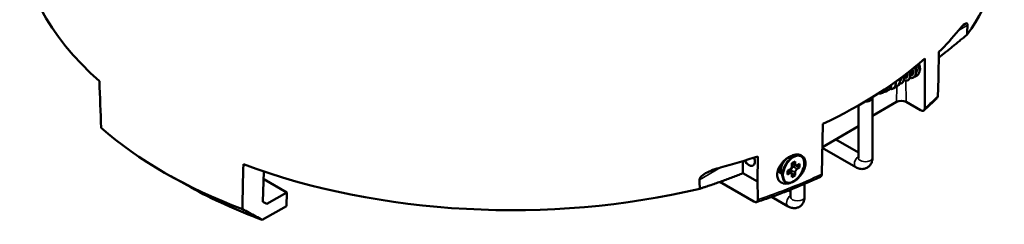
# Model space of a CAD drawing. Header units: millimetres. Extents: x 40 to 2195, y 40 to 1687.
# Tile 73 of 185: x 218 to 392, y 1219 to 1256. Entities that reach past the tile are written whole.
import ezdxf

# ---------------------------------------------------------------- set-up
doc = ezdxf.new("R2010")
doc.units = ezdxf.units.MM
doc.header["$LTSCALE"] = 8
doc.layers.add('Visible (ISO)', color=7, linetype='Continuous', lineweight=50)
doc.layers.add('Visible Narrow (ISO)', color=7, linetype='Continuous', lineweight=35)

msp = doc.modelspace()

# ---------------------------------------------------------------- linework, layer by layer
at = {"layer": 'Visible (ISO)'}
for p, q in [((380.432, 1245.354), (380.503, 1249.844)), ((376.399, 1246.638), (376.564, 1246.733)), ((373.546, 1244.991), (373.788, 1245.131)), ((374.257, 1245.402), (374.911, 1245.779)), ((375.373, 1246.046), (375.935, 1246.37)), ((371.62, 1243.112), (371.266, 1242.908)), ((372.016, 1243.749), (372.016, 1243.795)), ((372.42, 1243.359), (373.127, 1243.768)), ((368.731, 1231.093), (368.731, 1241.708)), ((366.231, 1231.093), (366.231, 1240.361)), ((368.731, 1238.518), (372.989, 1240.977)), ((377.264, 1239.496), (374.7, 1240.977)), ((359.916, 1237.094), (359.779, 1228.177)), ((359.853, 1232.984), (366.231, 1236.666)), ((359.85, 1232.831), (365.795, 1229.398)), ((362.219, 1234.35), (366.231, 1232.034)), ((348.438, 1231.332), (348.367, 1226.842)), ((353.994, 1231.111), (354.027, 1231.122)), ((354.017, 1231.209), (354.017, 1231.209)), ((354.192, 1231.174), (355.111, 1231.467)), ((345.792, 1230.487), (345.792, 1228.329)), ((355.036, 1230.44), (354.47, 1230.114)), ((354.47, 1230.114), (354.47, 1229.624)), ((354.47, 1230.108), (355.139, 1229.721)), ((354.682, 1229.501), (355.101, 1229.743)), ((355.036, 1229.95), (355.036, 1230.44)), ((355.813, 1229.338), (355.177, 1229.705)), ((355.813, 1229.991), (355.389, 1229.746)), ((355.389, 1229.093), (355.813, 1229.338)), ((355.813, 1229.338), (355.813, 1229.991)), ((248.015, 1225.843), (244.482, 1227.812)), ((260.806, 1223.28), (260.971, 1228.646)), ((348.367, 1226.842), (345.792, 1228.329)), ((352.1, 1228.851), (352.618, 1228.552)), ((352.59, 1228.68), (352.84, 1227.534)), ((354.116, 1229.011), (353.692, 1228.766)), ((353.692, 1228.766), (353.692, 1228.113)), ((353.692, 1228.113), (354.116, 1228.358)), ((353.697, 1228.769), (354.366, 1228.383)), ((354.328, 1228.405), (354.328, 1228.889)), ((355.036, 1227.991), (354.399, 1228.358)), ((354.47, 1228.154), (354.47, 1227.664)), ((354.47, 1227.664), (355.036, 1227.991)), ((355.036, 1227.991), (355.036, 1228.481)), ((260.93, 1227.291), (265.024, 1224.927)), ((347.74, 1223.303), (341.698, 1226.791)), ((353.978, 1226.635), (353.91, 1226.631)), ((356.71, 1226.448), (356.71, 1224.153)), ((265.024, 1224.927), (261.489, 1222.886)), ((265.024, 1224.927), (264.95, 1222.52)), ((353.774, 1222.458), (350.86, 1224.141)), ((354.21, 1225.093), (353.882, 1225.283)), ((354.21, 1225.413), (354.21, 1224.153)), ((264.95, 1222.52), (260.689, 1220.06)), ((261.489, 1222.886), (260.806, 1223.28))]:
    msp.add_line(p, q, dxfattribs=at)
for centre, major_axis, ratio, start_param, end_param in [((304.902, 1272.121), (-87.18, 0), 0.5773503, 0.0123429, 0.5771533), ((304.902, 1272.121), (87.18, 0), 0.5773503, 5.8917863, 6.2708424), ((304.902, 1274.98), (87.241, 0), 0.5773503, 5.7606942, 5.8461635), ((304.902, 1276.205), (87.267, 0), 0.5773503, 5.3944715, 5.7055423), ((372.077, 1245.586), (1.05, -1.819), 0.5773503, 0, 0.9845173), ((375.649, 1247.649), (-0.769, 1.288), 0.5671877, 2.5474798, 2.6066763), ((375.649, 1247.649), (-0.769, 1.288), 0.5671877, 3.1644576, 3.3627383), ((371.37, 1245.178), (1.05, -1.819), 0.5773503, 5.8141243, 7.2158851), ((373.845, 1240.483), (-1.209, 0), 0.5773503, 3.9269908, 5.4977871), ((377.254, 1240.305), (-0.535, 0.858), 0.5684515, 2.324037, 3.8768299), ((304.902, 1263.957), (87.005, 0), 0.5773503, 3.7224227, 4.1315589), ((304.902, 1274.98), (87.241, 0), 0.5773503, 5.1494108, 5.2348801), ((346.852, 1231.023), (0.75, -1.299), 0.5773503, 4.717194, 7.5969469), ((354.696, 1229.085), (1.345, 2.329), 0.5773503, 0.1895167, 3.5006811), ((354.753, 1229.052), (1.325, 2.295), 0.5773503, 6.1343558, 11.3878171), ((352.985, 1230.073), (0.875, 1.516), 0.5773503, 5.8855023, 5.8856034), ((304.902, 1272.121), (-87.18, 0), 0.5773503, 0.9936431, 1.9621953), ((354.116, 1229.42), (0.25, 0.433), 0.5773503, 3.9269908, 5.4977871), ((354.682, 1229.093), (0.25, 0.433), 0.5773503, 0.7853982, 2.3561945), ((355.389, 1230.154), (-0.25, -0.433), 0.5773503, 5.4977871, 7.0685835), ((352.985, 1230.073), (-0.875, -1.516), 0.5773503, 0.2097124, 0.4943288), ((354.116, 1227.95), (0.25, 0.433), 0.5773503, 5.4977871, 7.0685835), ((355.389, 1228.685), (-0.25, -0.433), 0.5773503, 3.9269908, 5.4977871), ((304.902, 1259.875), (81.918, 0), 0.5773503, 3.944757, 4.1422788)]:
    msp.add_ellipse(centre, major_axis=major_axis, ratio=ratio, start_param=start_param, end_param=end_param, dxfattribs=at)
for points, knots in [([(383.943, 1253.662), (384.338, 1254.151), (384.785, 1254.647), (385.25, 1254.927), (385.395, 1254.98), (385.502, 1254.871), (385.522, 1254.838), (385.548, 1254.743), (385.555, 1254.681), (385.553, 1254.605), (385.553, 1254.598), (385.553, 1254.591)], [0.50373899, 0.50373899, 0.50373899, 0.50373899, 0.78139543, 0.78139543, 0.88763501, 0.88763501, 0.91341664, 0.91341664, 0.93919828, 0.93919828, 0.94159606, 0.94159606, 0.94159606, 0.94159606]), ([(375.754, 1245.762), (375.795, 1245.786), (375.829, 1245.818), (375.884, 1245.911), (375.907, 1245.967), (375.941, 1246.131), (375.947, 1246.25), (375.921, 1246.507), (375.891, 1246.648), (375.837, 1246.811), (375.831, 1246.829), (375.824, 1246.848)], [0, 0, 0, 0, 0.04770126, 0.04770126, 0.0878218, 0.0878218, 0.14097851, 0.14097851, 0.19246672, 0.19246672, 0.19892685, 0.19892685, 0.19892685, 0.19892685]), ([(376.23, 1247.178), (376.231, 1247.177), (376.231, 1247.177), (376.316, 1246.974), (376.377, 1246.769), (376.444, 1246.376), (376.449, 1246.184), (376.397, 1245.838), (376.338, 1245.676), (376.179, 1245.457), (376.096, 1245.382), (376.004, 1245.329)], [0.40254275, 0.40254275, 0.40254275, 0.40254275, 0.40273995, 0.40273995, 0.47184618, 0.47184618, 0.54299246, 0.54299246, 0.61453226, 0.61453226, 0.66371608, 0.66371608, 0.66371608, 0.66371608]), ([(376.436, 1246.133), (376.438, 1246.136), (376.44, 1246.138), (376.472, 1246.183), (376.499, 1246.236), (376.554, 1246.401), (376.572, 1246.531), (376.562, 1246.809), (376.541, 1246.955), (376.482, 1247.182), (376.457, 1247.261), (376.428, 1247.34)], [0.03975986, 0.03975986, 0.03975986, 0.03975986, 0.04208114, 0.04208114, 0.07974809, 0.07974809, 0.13843641, 0.13843641, 0.19070687, 0.19070687, 0.21757764, 0.21757764, 0.21757764, 0.21757764]), ([(376.831, 1247.676), (376.882, 1247.559), (376.925, 1247.44), (376.991, 1247.216), (377.016, 1247.11), (377.042, 1246.954), (377.05, 1246.902), (377.058, 1246.826), (377.06, 1246.801), (377.063, 1246.764), (377.063, 1246.752), (377.066, 1246.704), (377.067, 1246.668), (377.068, 1246.526), (377.059, 1246.423), (377.007, 1246.143), (376.94, 1245.976), (376.769, 1245.743), (376.678, 1245.661), (376.578, 1245.603)], [0.39727833, 0.39727833, 0.39727833, 0.39727833, 0.43652491, 0.43652491, 0.47224594, 0.47224594, 0.49018258, 0.49018258, 0.49902208, 0.49902208, 0.50335421, 0.50335421, 0.51635527, 0.51635527, 0.555488, 0.555488, 0.62855228, 0.62855228, 0.68038872, 0.68038872, 0.68038872, 0.68038872]), ([(376.989, 1246.668), (376.995, 1246.668), (377.002, 1246.667), (377.009, 1246.667), (377.015, 1246.667), (377.02, 1246.667), (377.026, 1246.667), (377.044, 1246.667), (377.062, 1246.668), (377.08, 1246.67), (377.103, 1246.673), (377.125, 1246.678), (377.146, 1246.685), (377.167, 1246.691), (377.186, 1246.699), (377.203, 1246.709)], [0.7018246, 0.7018246, 0.7018246, 0.7018246, 0.72727273, 0.72727273, 0.72727273, 0.74962644, 0.74962644, 0.74962644, 0.81818182, 0.81818182, 0.81818182, 0.90909091, 0.90909091, 0.90909091, 1, 1, 1, 1]), ([(373.67, 1244.768), (373.703, 1244.787), (373.731, 1244.815), (373.77, 1244.924), (373.782, 1244.978), (373.791, 1245.106), (373.788, 1245.182), (373.776, 1245.265)], [0, 0, 0, 0, 0.05808532, 0.05808532, 0.09249142, 0.09249142, 0.12744212, 0.12744212, 0.12744212, 0.12744212]), ([(374.214, 1245.593), (374.229, 1245.537), (374.242, 1245.483), (374.287, 1245.251), (374.295, 1245.08), (374.254, 1244.769), (374.201, 1244.622), (374.059, 1244.436), (373.993, 1244.377), (373.92, 1244.334)], [0.41611396, 0.41611396, 0.41611396, 0.41611396, 0.43574035, 0.43574035, 0.50113298, 0.50113298, 0.56780133, 0.56780133, 0.6075025, 0.6075025, 0.6075025, 0.6075025]), ([(375.029, 1244.864), (374.934, 1244.808), (374.822, 1244.778), (374.593, 1244.768), (374.475, 1244.789), (374.328, 1244.84), (374.297, 1244.853), (374.265, 1244.867)], [0, 0, 0, 0, 0.05176078, 0.05176078, 0.10398065, 0.10398065, 0.11826487, 0.11826487, 0.11826487, 0.11826487]), ([(374.293, 1245.422), (374.335, 1245.393), (374.376, 1245.368), (374.503, 1245.301), (374.583, 1245.278), (374.699, 1245.267), (374.737, 1245.275), (374.772, 1245.293), (374.776, 1245.295), (374.779, 1245.297)], [0.08357871, 0.08357871, 0.08357871, 0.08357871, 0.10578419, 0.10578419, 0.15601831, 0.15601831, 0.20399675, 0.20399675, 0.20975864, 0.20975864, 0.20975864, 0.20975864]), ([(374.891, 1245.467), (374.859, 1245.487), (374.827, 1245.51), (374.752, 1245.565), (374.708, 1245.6), (374.664, 1245.637)], [0.165687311, 0.165687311, 0.165687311, 0.165687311, 0.179772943, 0.179772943, 0.199342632, 0.199342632, 0.199342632, 0.199342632]), ([(374.779, 1245.297), (374.814, 1245.317), (374.842, 1245.346), (374.887, 1245.446), (374.903, 1245.5), (374.921, 1245.654), (374.918, 1245.762), (374.888, 1245.944), (374.873, 1246.011), (374.853, 1246.081)], [0, 0, 0, 0, 0.05432251, 0.05432251, 0.0916827, 0.0916827, 0.14018555, 0.14018555, 0.16642438, 0.16642438, 0.16642438, 0.16642438]), ([(375.27, 1246.406), (375.318, 1246.276), (375.354, 1246.146), (375.415, 1245.834), (375.424, 1245.655), (375.382, 1245.328), (375.327, 1245.174), (375.181, 1244.975), (375.109, 1244.91), (375.029, 1244.864)], [0.41013254, 0.41013254, 0.41013254, 0.41013254, 0.45562897, 0.45562897, 0.52394848, 0.52394848, 0.59362801, 0.59362801, 0.63715074, 0.63715074, 0.63715074, 0.63715074]), ([(376.004, 1245.329), (375.898, 1245.268), (375.772, 1245.232), (375.546, 1245.223), (375.447, 1245.234), (375.347, 1245.26)], [0, 0, 0, 0, 0.056630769, 0.056630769, 0.099639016, 0.099639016, 0.099639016, 0.099639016]), ([(375.411, 1245.761), (375.473, 1245.74), (375.529, 1245.729), (375.653, 1245.721), (375.707, 1245.735), (375.754, 1245.762)], [0.467028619, 0.467028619, 0.467028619, 0.467028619, 0.50156408, 0.50156408, 0.55767024, 0.55767024, 0.55767024, 0.55767024]), ([(375.596, 1246.174), (375.628, 1246.154), (375.66, 1246.135), (375.769, 1246.074), (375.846, 1246.041), (375.917, 1246.019)], [0.42296507, 0.42296507, 0.42296507, 0.42296507, 0.437651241, 0.437651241, 0.474501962, 0.474501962, 0.474501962, 0.474501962]), ([(372.016, 1243.749), (372.016, 1243.689), (372.008, 1243.628), (371.977, 1243.515), (371.954, 1243.462), (371.901, 1243.367), (371.87, 1243.325), (371.803, 1243.25), (371.768, 1243.217), (371.695, 1243.159), (371.658, 1243.134), (371.62, 1243.112)], [3.92699082, 3.92699082, 3.92699082, 3.92699082, 4.08407045, 4.08407045, 4.24115008, 4.24115008, 4.39822972, 4.39822972, 4.55530935, 4.55530935, 4.71238898, 4.71238898, 4.71238898, 4.71238898]), ([(372.028, 1244.01), (372.029, 1243.996), (372.029, 1243.981), (372.03, 1243.903), (372.026, 1243.84), (372.016, 1243.78)], [0.025261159, 0.025261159, 0.025261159, 0.025261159, 0.030910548, 0.030910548, 0.056778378, 0.056778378, 0.056778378, 0.056778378]), ([(373.92, 1244.334), (373.829, 1244.282), (373.723, 1244.253), (373.575, 1244.247), (373.534, 1244.248), (373.493, 1244.253)], [0, 0, 0, 0, 0.048735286, 0.048735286, 0.067086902, 0.067086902, 0.067086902, 0.067086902]), ([(373.562, 1244.747), (373.566, 1244.747), (373.571, 1244.747), (373.619, 1244.746), (373.646, 1244.753), (373.67, 1244.768)], [0.459921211, 0.459921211, 0.459921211, 0.459921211, 0.464442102, 0.464442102, 0.507878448, 0.507878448, 0.507878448, 0.507878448]), ([(368.731, 1241.708), (368.731, 1241.715), (368.731, 1241.729), (368.736, 1241.768), (368.74, 1241.793), (368.75, 1241.835), (368.754, 1241.849), (368.759, 1241.864)], [0, 0, 0, 0, 0.15456099, 0.15456099, 0.31224004, 0.31224004, 0.38837978, 0.38837978, 0.38837978, 0.38837978]), ([(370.506, 1242.601), (370.408, 1242.545), (370.295, 1242.51), (370.064, 1242.491), (369.945, 1242.505), (369.828, 1242.538), (369.827, 1242.538), (369.827, 1242.539)], [0, 0, 0, 0, 0.047543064, 0.047543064, 0.094330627, 0.094330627, 0.094582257, 0.094582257, 0.094582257, 0.094582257]), ([(370.636, 1242.757), (370.706, 1242.755), (370.776, 1242.759), (370.917, 1242.778), (370.989, 1242.794), (371.13, 1242.84), (371.199, 1242.869), (371.266, 1242.908)], [0.7520149, 0.7520149, 0.7520149, 0.7520149, 1.0175453, 1.0175453, 1.29417081, 1.29417081, 1.57079633, 1.57079633, 1.57079633, 1.57079633]), ([(377.834, 1239.481), (377.996, 1239.625), (378.156, 1239.77), (378.475, 1240.061), (378.633, 1240.206), (378.946, 1240.499), (379.101, 1240.646), (379.41, 1240.94), (379.563, 1241.088), (379.866, 1241.384), (380.016, 1241.533), (380.165, 1241.682)], [1.781905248, 1.781905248, 1.781905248, 1.781905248, 1.792104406, 1.792104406, 1.802303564, 1.802303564, 1.812502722, 1.812502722, 1.822701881, 1.822701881, 1.832901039, 1.832901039, 1.832901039, 1.832901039]), ([(380.309, 1242.072), (380.305, 1241.974), (380.282, 1241.873), (380.227, 1241.758), (380.198, 1241.717), (380.164, 1241.683)], [-0.601593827, -0.601593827, -0.601593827, -0.601593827, -0.566701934, -0.566701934, -0.545264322, -0.545264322, -0.545264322, -0.545264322]), ([(354.361, 1226.676), (354.19, 1226.608), (354.019, 1226.557), (353.679, 1226.49), (353.512, 1226.475), (353.048, 1226.488), (352.772, 1226.564), (352.298, 1226.854), (352.131, 1227.057), (351.909, 1227.512), (351.852, 1227.786), (351.862, 1228.39), (351.929, 1228.711), (352.189, 1229.391), (352.382, 1229.721), (352.719, 1230.168), (352.848, 1230.317), (353.135, 1230.611), (353.372, 1230.834), (353.934, 1231.216), (354.185, 1231.35), (354.436, 1231.45)], [0.0000104, 0.0000104, 0.0000104, 0.0000104, 0.0623581, 0.0623581, 0.1260596, 0.1260596, 0.2469873, 0.2469873, 0.3736482, 0.3736482, 0.5089842, 0.5089842, 0.645118, 0.645118, 0.7945169, 0.7945169, 0.8758294, 0.8758294, 0.9627191, 0.9627191, 1.0287822, 1.0287822, 1.0287822, 1.0287822]), ([(354.436, 1231.45), (354.676, 1231.546), (355.029, 1231.657), (355.719, 1231.65), (355.984, 1231.582), (356.441, 1231.308), (356.601, 1231.111), (356.814, 1230.661), (356.868, 1230.385), (356.858, 1229.775), (356.794, 1229.447), (356.613, 1228.947), (356.538, 1228.779), (356.308, 1228.345), (356.095, 1228.013), (355.635, 1227.519), (355.405, 1227.292), (354.855, 1226.908), (354.609, 1226.774), (354.361, 1226.676)], [0.00001155, 0.00001155, 0.00001155, 0.00001155, 0.08762003, 0.08762003, 0.15342384, 0.15342384, 0.22304634, 0.22304634, 0.29774328, 0.29774328, 0.37275334, 0.37275334, 0.41070393, 0.41070393, 0.47245612, 0.47245612, 0.50047537, 0.50047537, 0.52169054, 0.52169054, 0.52169054, 0.52169054]), ([(365.795, 1229.398), (366.004, 1229.278), (366.237, 1229.18), (366.737, 1229.079), (367.002, 1229.069), (367.476, 1229.168), (367.68, 1229.249), (368.032, 1229.473), (368.18, 1229.611), (368.43, 1229.926), (368.525, 1230.105), (368.674, 1230.506), (368.714, 1230.728), (368.729, 1230.993), (368.731, 1231.043), (368.731, 1231.093)], [1.5707963, 1.5707963, 1.5707963, 1.5707963, 1.8849556, 1.8849556, 2.1685003, 2.1685003, 2.3820482, 2.3820482, 2.5815853, 2.5815853, 2.801366, 2.801366, 3.0766806, 3.0766806, 3.1415927, 3.1415927, 3.1415927, 3.1415927]), ([(338.095, 1227.191), (338.095, 1227.198), (338.094, 1227.204), (338.095, 1227.28), (338.115, 1227.357), (338.187, 1227.509), (338.238, 1227.583), (338.511, 1227.912), (338.865, 1228.147), (339.973, 1228.775), (340.979, 1229.117), (341.826, 1229.345)], [0.93931843, 0.93931843, 0.93931843, 0.93931843, 0.94171621, 0.94171621, 0.96749785, 0.96749785, 0.99327948, 0.99327948, 1.09951906, 1.09951906, 1.3771755, 1.3771755, 1.3771755, 1.3771755]), ([(348.196, 1223.217), (348.991, 1223.482), (349.78, 1223.754), (351.342, 1224.313), (352.115, 1224.599), (353.647, 1225.186), (354.404, 1225.487), (355.903, 1226.102), (356.644, 1226.417), (358.108, 1227.059), (358.832, 1227.387), (359.547, 1227.722)], [1.30820356, 1.30820356, 1.30820356, 1.30820356, 1.33993494, 1.33993494, 1.37166632, 1.37166632, 1.4033977, 1.4033977, 1.43512907, 1.43512907, 1.46686045, 1.46686045, 1.46686045, 1.46686045]), ([(352.686, 1228.242), (352.654, 1228.254), (352.622, 1228.267), (352.514, 1228.32), (352.442, 1228.367), (352.348, 1228.448), (352.318, 1228.476), (352.239, 1228.566), (352.194, 1228.632), (352.105, 1228.812), (352.072, 1228.932), (352.062, 1229.06)], [0.119909, 0.119909, 0.119909, 0.119909, 0.13350082, 0.13350082, 0.16809209, 0.16809209, 0.1850054, 0.1850054, 0.21805356, 0.21805356, 0.26777334, 0.26777334, 0.26777334, 0.26777334]), ([(359.779, 1228.177), (359.777, 1228.081), (359.757, 1227.981), (359.692, 1227.837), (359.633, 1227.77), (359.563, 1227.73), (359.555, 1227.726), (359.547, 1227.722)], [-0.592287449, -0.592287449, -0.592287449, -0.592287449, -0.557058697, -0.557058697, -0.519996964, -0.519996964, -0.515290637, -0.515290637, -0.515290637, -0.515290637]), ([(356.71, 1224.153), (356.71, 1223.912), (356.678, 1223.661), (356.516, 1223.177), (356.392, 1222.943), (356.069, 1222.582), (355.897, 1222.446), (355.527, 1222.254), (355.333, 1222.194), (354.935, 1222.135), (354.733, 1222.142), (354.311, 1222.214), (354.099, 1222.29), (353.862, 1222.409), (353.817, 1222.433), (353.774, 1222.458)], [3.1415927, 3.1415927, 3.1415927, 3.1415927, 3.4557519, 3.4557519, 3.7392966, 3.7392966, 3.9528445, 3.9528445, 4.1523817, 4.1523817, 4.3721623, 4.3721623, 4.6474769, 4.6474769, 4.712389, 4.712389, 4.712389, 4.712389]), ([(347.74, 1223.303), (347.831, 1223.25), (347.938, 1223.212), (348.103, 1223.193), (348.19, 1223.208), (348.312, 1223.276), (348.367, 1223.341), (348.427, 1223.481), (348.443, 1223.578), (348.441, 1223.672)], [0.45297021, 0.45297021, 0.45297021, 0.45297021, 0.49172602, 0.49172602, 0.52961195, 0.52961195, 0.56670193, 0.56670193, 0.60159383, 0.60159383, 0.60159383, 0.60159383])]:
    msp.add_open_spline(points, degree=3, knots=knots, dxfattribs=at)
for points in [[(385.488, 1252.92), (385.51, 1253.477), (385.531, 1254.034), (385.553, 1254.591)], [(377.978, 1239.873), (377.981, 1240.851), (377.988, 1242.809), (377.999, 1245.749), (378.006, 1247.711), (378.01, 1248.693)], [(377.203, 1246.709), (377.216, 1246.716), (377.227, 1246.724), (377.236, 1246.733)], [(376.578, 1245.603), (376.464, 1245.538), (376.333, 1245.499), (376.197, 1245.488)], [(380.309, 1242.072), (380.35, 1243.166), (380.391, 1244.26), (380.432, 1245.354)], [(232.165, 1236.393), (232.058, 1239.148), (231.95, 1241.903), (231.843, 1244.658)], [(370.26, 1242.819), (370.291, 1242.809), (370.322, 1242.8), (370.353, 1242.792)], [(370.696, 1242.757), (370.641, 1242.695), (370.576, 1242.642), (370.506, 1242.601)], [(370.774, 1242.761), (370.74, 1242.746), (370.704, 1242.734), (370.667, 1242.725)], [(353.651, 1231.024), (353.686, 1231.036), (353.72, 1231.047), (353.754, 1231.058)], [(353.754, 1231.058), (353.849, 1231.086), (353.943, 1231.108), (354.036, 1231.123)], [(366.23, 1231.088), (366.23, 1231.088), (366.231, 1231.09), (366.231, 1231.093)], [(257.333, 1229.941), (257.275, 1227.281), (257.218, 1224.622), (257.16, 1221.962)], [(338.095, 1227.191), (338.116, 1226.659), (338.138, 1226.126), (338.159, 1225.595)], [(348.367, 1226.842), (348.392, 1225.785), (348.416, 1224.729), (348.441, 1223.672)], [(354.21, 1224.153), (354.21, 1224.149), (354.21, 1224.147), (354.21, 1224.147)], [(257.16, 1221.962), (257.559, 1221.747), (258.352, 1221.319), (259.528, 1220.685), (260.303, 1220.267), (260.689, 1220.06)]]:
    msp.add_open_spline(points, degree=3, dxfattribs=at)
for points, weights in [([(380.487, 1248.872), (382.952, 1250.807), (385.488, 1252.92)], [1.0463685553, 1.03953551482, 1.03099871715]), ([(338.159, 1225.595), (342.055, 1226.847), (345.792, 1228.329)], [1.03099871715, 1.04416824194, 1.05328307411])]:
    msp.add_rational_spline(points, weights, degree=2, dxfattribs=at)
at = {"layer": 'Visible Narrow (ISO)'}
for p, q in [((383.943, 1253.662), (385.553, 1254.591)), ((374.634, 1245.273), (374.629, 1245.616)), ((371.37, 1243.558), (371.37, 1243.137)), ((371.723, 1243.341), (371.37, 1243.137)), ((371.723, 1243.341), (371.723, 1243.799)), ((372.989, 1240.977), (373.031, 1243.712)), ((374.7, 1240.977), (374.642, 1244.773)), ((354.436, 1231.45), (353.754, 1231.058)), ((338.095, 1227.191), (341.826, 1229.345)), ((354.611, 1230.195), (355.036, 1229.95)), ((354.682, 1229.501), (355.389, 1229.093)), ((353.692, 1228.603), (354.116, 1228.358)), ((354.328, 1228.889), (355.036, 1228.481)), ((354.361, 1226.676), (354.348, 1226.706))]:
    msp.add_line(p, q, dxfattribs=at)
for centre, major_axis, start_param, end_param in [((370.663, 1243.545), (-1, 0), 1.4058765, 2.3561945), ((371.016, 1243.341), (0.25, -0.433), 0, 0.7853982), ((371.37, 1243.545), (0.25, -0.433), 0, 0.7853982), ((371.016, 1243.749), (1, 0), 5.4977871, 6.2831853), ((367.481, 1241.708), (1.25, 0), 4.5815994, 6.2831853), ((304.902, 1267.209), (-87.075, 0), 2.566673, 2.6179672), ((353.737, 1229.638), (0.831, 1.44), 0.5653211, 2.5762716), ((353.396, 1229.835), (0.75, 1.299), 0.1913972, 0.1915641), ((366.42, 1230.481), (-0.625, -1.083), 4.1428774, 6.2831853), ((367.481, 1231.093), (-1.25, 0), 0, 3.1415927), ((353.396, 1229.835), (-0.75, -1.299), 5.0946936, 6.2450336), ((304.902, 1267.209), (-87.075, 0), 2.0944218, 2.2526499), ((354.399, 1223.541), (-0.625, -1.083), 4.1428774, 6.2831853), ((355.46, 1224.153), (1.25, 0), 3.1415927, 6.2831853)]:
    msp.add_ellipse(centre, major_axis=major_axis, ratio=0.5773503, start_param=start_param, end_param=end_param, dxfattribs=at)
for points, knots in [([(376.004, 1245.329), (376.023, 1245.34), (376.041, 1245.352), (376.058, 1245.365), (376.104, 1245.398), (376.146, 1245.439), (376.183, 1245.487), (376.217, 1245.531), (376.247, 1245.582), (376.272, 1245.637), (376.274, 1245.641), (376.275, 1245.644), (376.277, 1245.648), (376.303, 1245.708), (376.323, 1245.774), (376.338, 1245.845), (376.353, 1245.916), (376.362, 1245.992), (376.365, 1246.072), (376.368, 1246.152), (376.366, 1246.237), (376.357, 1246.324), (376.353, 1246.369), (376.347, 1246.415), (376.339, 1246.461), (376.332, 1246.505), (376.323, 1246.55), (376.313, 1246.595), (376.292, 1246.688), (376.266, 1246.783), (376.234, 1246.879), (376.208, 1246.955), (376.179, 1247.032), (376.147, 1247.109)], [0.699277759, 0.699277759, 0.699277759, 0.699277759, 0.702702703, 0.702702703, 0.702702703, 0.711711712, 0.711711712, 0.711711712, 0.720183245, 0.720183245, 0.720183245, 0.720720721, 0.720720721, 0.720720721, 0.72972973, 0.72972973, 0.72972973, 0.738738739, 0.738738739, 0.738738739, 0.747747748, 0.747747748, 0.747747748, 0.752365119, 0.752365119, 0.752365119, 0.756756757, 0.756756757, 0.756756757, 0.765765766, 0.765765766, 0.765765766, 0.772965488, 0.772965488, 0.772965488, 0.772965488]), ([(376.578, 1245.603), (376.619, 1245.627), (376.658, 1245.655), (376.693, 1245.687), (376.697, 1245.69), (376.7, 1245.693), (376.704, 1245.697), (376.746, 1245.737), (376.784, 1245.783), (376.818, 1245.835), (376.855, 1245.891), (376.886, 1245.953), (376.911, 1246.021), (376.937, 1246.089), (376.956, 1246.163), (376.97, 1246.241), (376.979, 1246.292), (376.986, 1246.345), (376.99, 1246.399), (376.992, 1246.429), (376.993, 1246.46), (376.994, 1246.491), (376.995, 1246.578), (376.991, 1246.669), (376.98, 1246.763), (376.97, 1246.857), (376.953, 1246.954), (376.931, 1247.053), (376.908, 1247.151), (376.88, 1247.251), (376.846, 1247.352), (376.839, 1247.374), (376.831, 1247.396), (376.823, 1247.418), (376.8, 1247.481), (376.775, 1247.544), (376.749, 1247.607)], [0.326440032, 0.326440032, 0.326440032, 0.326440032, 0.333333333, 0.333333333, 0.333333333, 0.334000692, 0.334000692, 0.334000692, 0.342342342, 0.342342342, 0.342342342, 0.351351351, 0.351351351, 0.351351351, 0.36036036, 0.36036036, 0.36036036, 0.366182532, 0.366182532, 0.366182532, 0.369369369, 0.369369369, 0.369369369, 0.378378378, 0.378378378, 0.378378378, 0.387387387, 0.387387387, 0.387387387, 0.396396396, 0.396396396, 0.396396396, 0.398364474, 0.398364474, 0.398364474, 0.40397732, 0.40397732, 0.40397732, 0.40397732]), ([(377.203, 1246.709), (377.203, 1246.802), (377.197, 1246.898), (377.185, 1246.997), (377.181, 1247.032), (377.176, 1247.067), (377.17, 1247.102), (377.159, 1247.167), (377.146, 1247.233), (377.13, 1247.299), (377.106, 1247.402), (377.076, 1247.506), (377.04, 1247.609), (377.019, 1247.671), (376.996, 1247.732), (376.971, 1247.794)], [0, 0, 0, 0, 0.009009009, 0.009009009, 0.009009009, 0.012181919, 0.012181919, 0.012181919, 0.018018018, 0.018018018, 0.018018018, 0.027027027, 0.027027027, 0.027027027, 0.032377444, 0.032377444, 0.032377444, 0.032377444]), ([(376.992, 1247.812), (377.031, 1247.718), (377.062, 1247.634), (377.135, 1247.414), (377.173, 1247.267), (377.222, 1246.989), (377.235, 1246.858), (377.236, 1246.733)], [0.61933064, 0.61933064, 0.61933064, 0.61933064, 0.69097397, 0.69097397, 0.83704539, 0.83704539, 0.97581778, 0.97581778, 0.97581778, 0.97581778]), ([(373.92, 1244.334), (373.944, 1244.348), (373.966, 1244.364), (373.987, 1244.382), (374.024, 1244.413), (374.056, 1244.449), (374.085, 1244.492), (374.086, 1244.494), (374.088, 1244.496), (374.089, 1244.499), (374.118, 1244.544), (374.142, 1244.595), (374.162, 1244.652), (374.181, 1244.709), (374.194, 1244.771), (374.203, 1244.838), (374.204, 1244.848), (374.205, 1244.858), (374.206, 1244.867), (374.212, 1244.926), (374.213, 1244.988), (374.211, 1245.052), (374.208, 1245.128), (374.2, 1245.207), (374.185, 1245.289), (374.181, 1245.316), (374.175, 1245.344), (374.169, 1245.372), (374.158, 1245.424), (374.145, 1245.476), (374.13, 1245.529)], [0.358861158, 0.358861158, 0.358861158, 0.358861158, 0.362962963, 0.362962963, 0.362962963, 0.369999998, 0.369999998, 0.369999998, 0.37037037, 0.37037037, 0.37037037, 0.377777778, 0.377777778, 0.377777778, 0.385185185, 0.385185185, 0.385185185, 0.386250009, 0.386250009, 0.386250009, 0.392592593, 0.392592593, 0.392592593, 0.4, 0.4, 0.4, 0.402500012, 0.402500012, 0.402500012, 0.407069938, 0.407069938, 0.407069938, 0.407069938]), ([(374.266, 1245.347), (374.268, 1245.346), (374.27, 1245.345), (374.272, 1245.344), (374.292, 1245.333), (374.312, 1245.323), (374.332, 1245.314), (374.384, 1245.29), (374.434, 1245.273), (374.483, 1245.262), (374.515, 1245.255), (374.547, 1245.251), (374.578, 1245.25), (374.593, 1245.249), (374.607, 1245.249), (374.622, 1245.25), (374.665, 1245.253), (374.706, 1245.263), (374.744, 1245.279), (374.756, 1245.284), (374.768, 1245.29), (374.779, 1245.297)], [0.028442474, 0.028442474, 0.028442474, 0.028442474, 0.028749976, 0.028749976, 0.028749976, 0.031746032, 0.031746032, 0.031746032, 0.03968254, 0.03968254, 0.03968254, 0.044999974, 0.044999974, 0.044999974, 0.047619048, 0.047619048, 0.047619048, 0.055555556, 0.055555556, 0.055555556, 0.058177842, 0.058177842, 0.058177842, 0.058177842]), ([(375.029, 1244.864), (375.035, 1244.867), (375.041, 1244.871), (375.047, 1244.874), (375.059, 1244.882), (375.07, 1244.89), (375.082, 1244.899), (375.112, 1244.922), (375.141, 1244.949), (375.166, 1244.98), (375.202, 1245.022), (375.232, 1245.071), (375.257, 1245.126), (375.268, 1245.151), (375.279, 1245.178), (375.288, 1245.206), (375.299, 1245.238), (375.308, 1245.272), (375.315, 1245.308), (375.329, 1245.374), (375.337, 1245.446), (375.34, 1245.522), (375.341, 1245.571), (375.34, 1245.623), (375.337, 1245.676), (375.335, 1245.704), (375.332, 1245.732), (375.329, 1245.761), (375.32, 1245.844), (375.304, 1245.931), (375.283, 1246.02), (375.265, 1246.096), (375.243, 1246.173), (375.217, 1246.251), (375.212, 1246.265), (375.207, 1246.279), (375.202, 1246.292), (375.197, 1246.308), (375.191, 1246.324), (375.185, 1246.34)], [0.058286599, 0.058286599, 0.058286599, 0.058286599, 0.059259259, 0.059259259, 0.059259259, 0.061250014, 0.061250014, 0.061250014, 0.066666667, 0.066666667, 0.066666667, 0.074074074, 0.074074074, 0.074074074, 0.077499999, 0.077499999, 0.077499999, 0.081481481, 0.081481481, 0.081481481, 0.088888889, 0.088888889, 0.088888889, 0.093749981, 0.093749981, 0.093749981, 0.096296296, 0.096296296, 0.096296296, 0.103703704, 0.103703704, 0.103703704, 0.109999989, 0.109999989, 0.109999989, 0.111111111, 0.111111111, 0.111111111, 0.112381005, 0.112381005, 0.112381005, 0.112381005]), ([(375.413, 1245.714), (375.451, 1245.707), (375.488, 1245.704), (375.523, 1245.704), (375.551, 1245.704), (375.578, 1245.705), (375.604, 1245.71), (375.625, 1245.713), (375.645, 1245.718), (375.665, 1245.723), (375.697, 1245.733), (375.726, 1245.746), (375.754, 1245.762)], [0.675926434, 0.675926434, 0.675926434, 0.675926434, 0.682692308, 0.682692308, 0.682692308, 0.688001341, 0.688001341, 0.688001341, 0.692307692, 0.692307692, 0.692307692, 0.699188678, 0.699188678, 0.699188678, 0.699188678]), ([(375.52, 1246.131), (375.571, 1246.101), (375.622, 1246.074), (375.672, 1246.052), (375.735, 1246.024), (375.797, 1246.002), (375.857, 1245.987), (375.874, 1245.983), (375.89, 1245.98), (375.906, 1245.977)], [0.280825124, 0.280825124, 0.280825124, 0.280825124, 0.288461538, 0.288461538, 0.288461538, 0.298076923, 0.298076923, 0.298076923, 0.300666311, 0.300666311, 0.300666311, 0.300666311]), ([(372.016, 1243.795), (372.016, 1243.807), (372.016, 1243.824), (372.014, 1243.856), (372.014, 1243.867), (372.013, 1243.885), (372.013, 1243.892), (372.013, 1243.905), (372.013, 1243.912), (372.012, 1243.92), (372.012, 1243.923), (372.012, 1243.927), (372.012, 1243.928), (372.012, 1243.931), (372.012, 1243.932), (372.012, 1243.936), (372.012, 1243.938), (372.012, 1243.944), (372.012, 1243.948), (372.012, 1243.967), (372.011, 1243.982), (372.011, 1243.998)], [0.006285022, 0.006285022, 0.006285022, 0.006285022, 0.01420126, 0.01420126, 0.018022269, 0.018022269, 0.020215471, 0.020215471, 0.022119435, 0.022119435, 0.022794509, 0.022794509, 0.023224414, 0.023224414, 0.02362445, 0.02362445, 0.024151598, 0.024151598, 0.025282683, 0.025282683, 0.029209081, 0.029209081, 0.029209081, 0.029209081]), ([(373.562, 1244.73), (373.577, 1244.732), (373.591, 1244.735), (373.605, 1244.74), (373.621, 1244.744), (373.636, 1244.75), (373.65, 1244.757), (373.657, 1244.76), (373.664, 1244.764), (373.67, 1244.768)], [0.3506847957, 0.3506847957, 0.3506847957, 0.3506847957, 0.3537499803, 0.3537499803, 0.3537499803, 0.3571428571, 0.3571428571, 0.3571428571, 0.3587390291, 0.3587390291, 0.3587390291, 0.3587390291]), ([(370.353, 1242.792), (370.364, 1242.79), (370.375, 1242.787), (370.417, 1242.779), (370.45, 1242.775), (370.497, 1242.769), (370.513, 1242.768), (370.532, 1242.765), (370.536, 1242.765), (370.558, 1242.763), (370.574, 1242.761), (370.607, 1242.758), (370.623, 1242.757), (370.636, 1242.757)], [0.052479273, 0.052479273, 0.052479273, 0.052479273, 0.056493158, 0.056493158, 0.067437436, 0.067437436, 0.072800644, 0.072800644, 0.074032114, 0.074032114, 0.080013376, 0.080013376, 0.08634874, 0.08634874, 0.08634874, 0.08634874]), ([(370.506, 1242.601), (370.513, 1242.605), (370.52, 1242.609), (370.527, 1242.613), (370.573, 1242.643), (370.616, 1242.679), (370.654, 1242.722), (370.664, 1242.733), (370.674, 1242.744), (370.683, 1242.756)], [0.934045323, 0.934045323, 0.934045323, 0.934045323, 0.935897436, 0.935897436, 0.935897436, 0.948717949, 0.948717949, 0.948717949, 0.952103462, 0.952103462, 0.952103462, 0.952103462]), ([(356.259, 1231.208), (356.369, 1231.064), (356.444, 1230.899), (356.559, 1230.518), (356.591, 1230.274), (356.582, 1229.759), (356.548, 1229.494), (356.484, 1229.223)], [-0.37219628, -0.37219628, -0.37219628, -0.37219628, -0.30608606, -0.30608606, -0.22098661, -0.22098661, -0.14121643, -0.14121643, -0.14121643, -0.14121643])]:
    msp.add_open_spline(points, degree=3, knots=knots, dxfattribs=at)
for points in [[(354.036, 1231.123), (354.085, 1231.14), (354.137, 1231.157), (354.192, 1231.174)], [(355.764, 1231.519), (355.956, 1231.454), (356.124, 1231.35), (356.259, 1231.208)]]:
    msp.add_open_spline(points, degree=3, dxfattribs=at)

doc.saveas('drawing.dxf')
